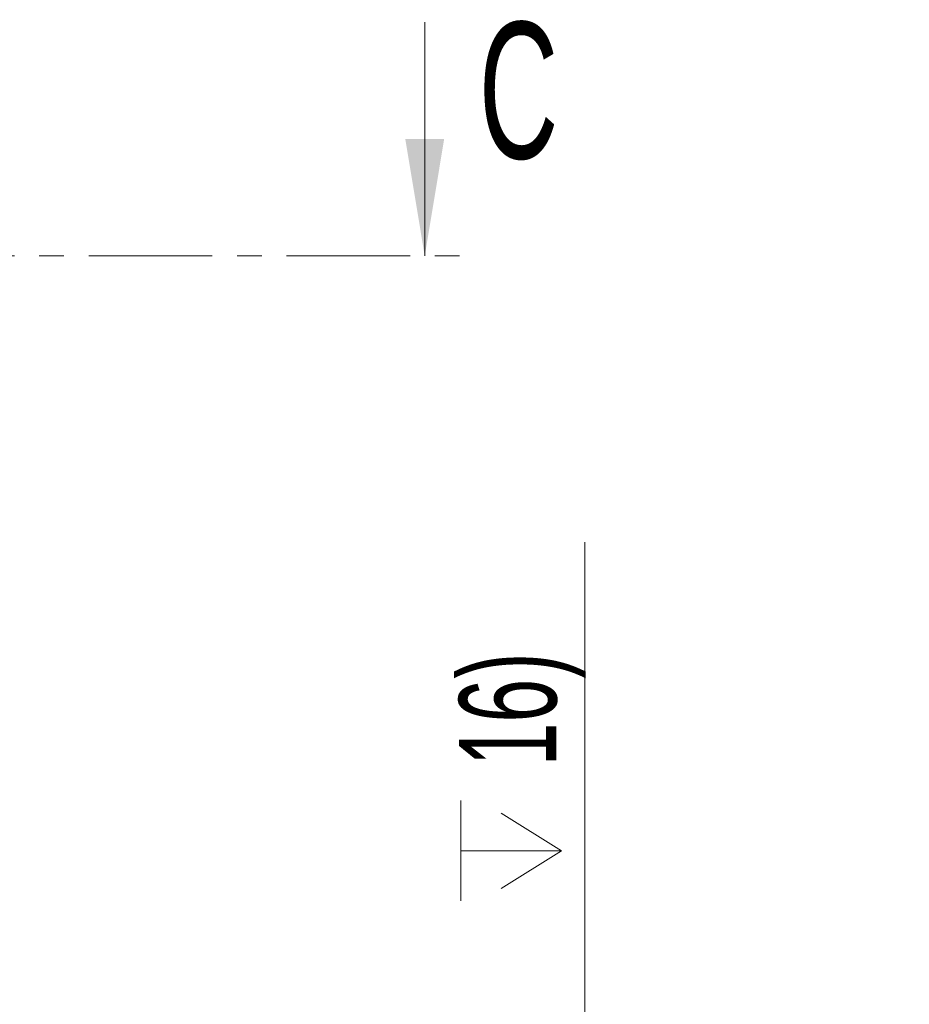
# Model space of a CAD drawing. Header units: millimetres. Extents: x 0 to 8410, y 0 to 5940.
# Tile 86 of 256: x 2378 to 2835, y 2743 to 3248. Entities that reach past the tile are written whole.
import ezdxf

# ---------------------------------------------------------------- set-up
doc = ezdxf.new("R2010")
doc.units = ezdxf.units.MM
doc.header["$LTSCALE"] = 10
doc.linetypes.add('CENTER', pattern=[10.16, 6.35, -1.27, 1.27, -1.27])
doc.styles.add('SLDTEXTSTYLE0', font='TXT', dxfattribs={"width": 0.605})
doc.dimstyles.new('SLDDIMSTYLE0', dxfattribs={"dimtxt": 50, "dimasz": 50, "dimexe": 0, "dimexo": 0.0625, "dimgap": 12.5, "dimtad": 1, "dimtoh": 1, "dimdec": 1, "dimrnd": 1e-09, "dimzin": 12, "dimdsep": 46, "dimtxsty": 'SLDTEXTSTYLE0', "dimsah": 1, "dimcen": 0.09, "dimadec": 0, "dimazin": 0, "dimtfac": 1, "dimtofl": 0, "dimtmove": 0, "dimatfit": 3, "dimfxl": 0, "dimfrac": 2, "dimtolj": 1, "dimtzin": 12, "dimarcsym": 0})

# ---------------------------------------------------------------- blocks, each defined once
blk = doc.blocks.new('SW_SYMBOL_HOLE_DEPTH')
at = {"color": 0, "linetype": 'Continuous', "lineweight": 0}
for p, q in [((0, 8750), (8000, 8750)), ((4000, 8750), (4000, 750)), ((1000, 5550), (4000, 750)), ((7000, 5550), (4000, 750))]:
    blk.add_line(p, q, dxfattribs=at)
blk = doc.blocks.new('*D33')
at = {"color": 7, "linetype": 'Continuous', "lineweight": 0}
for p, q in [((2668.16, 2427.57), (2668.16, 2980.23)), ((2439.71, 2427.57), (2683.16, 2427.57)), ((2668.16, 2237.57), (2668.16, 2427.57)), ((2322.6, 2237.57), (2683.16, 2237.57))]:
    blk.add_line(p, q, dxfattribs=at)
for points in [[(2668.16, 2427.57), (2660.66, 2377.57), (2675.66, 2377.57)], [(2668.16, 2237.57), (2675.66, 2287.57), (2660.66, 2287.57)]]:
    blk.add_solid(points, dxfattribs=at)
at = {"color": 7, "linetype": 'Continuous', "lineweight": 0, "xscale": 0.006445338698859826, "yscale": 0.006445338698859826, "zscale": 0.006445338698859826, "rotation": 90}
blk.add_blockref('SW_SYMBOL_HOLE_DEPTH', (2660.93, 2796.09), dxfattribs=at)
at = {"color": 7, "linetype": 'Continuous', "lineweight": 0, "char_height": 50, "attachment_point": 1, "rotation": 90, "style": 'SLDTEXTSTYLE0'}
for s, insert in [('16)', (2603.57, 2865.15)), (' (4x M8', (2603.57, 2567.06)), ('190', (2603.71, 2452.49))]:
    blk.add_mtext(s, dxfattribs=dict(at, insert=insert))

msp = doc.modelspace()

# ---------------------------------------------------------------- linework, layer by layer
at = {"color": 7, "linetype": 'Continuous', "lineweight": 0}
msp.add_line((2585.9035, 3247.235252), (2585.9035, 3127.235252), dxfattribs=at)
at = {"color": 7, "linetype": 'CENTER', "lineweight": 0}
msp.add_line((1702.096763, 3127.235252), (2605.9035, 3127.235252), dxfattribs=at)
at = {"color": 7, "linetype": 'Continuous', "lineweight": 0}
msp.add_solid([(2585.9035, 3127.235252), (2595.9035, 3187.235252), (2575.9035, 3187.235252)], dxfattribs=at)

# ---------------------------------------------------------------- texts
at = {"color": 7, "linetype": 'Continuous', "insert": (2613.668368, 3247.235252), "char_height": 70, "attachment_point": 1, "style": 'SLDTEXTSTYLE0'}
msp.add_mtext('C', dxfattribs=at)

# ---------------------------------------------------------------- dimensions: what is measured, and where the dimension line sits
at = {"color": 7, "linetype": 'Continuous', "lineweight": 0}
dim = msp.add_linear_dim(base=(2668.159278, 2427.574759), p1=(2322.604512, 2237.574759), p2=(2439.705367, 2427.574759), angle=90, text='<> (4x M8{\\fGDT;x}16)', dimstyle='SLDDIMSTYLE0', dxfattribs=at)
dim.commit()
dim.dimension.update_dxf_attribs({"geometry": '*D33', "text_midpoint": (2668.159278, 2708.423087), "dimtype": 160})

doc.saveas('drawing.dxf')
